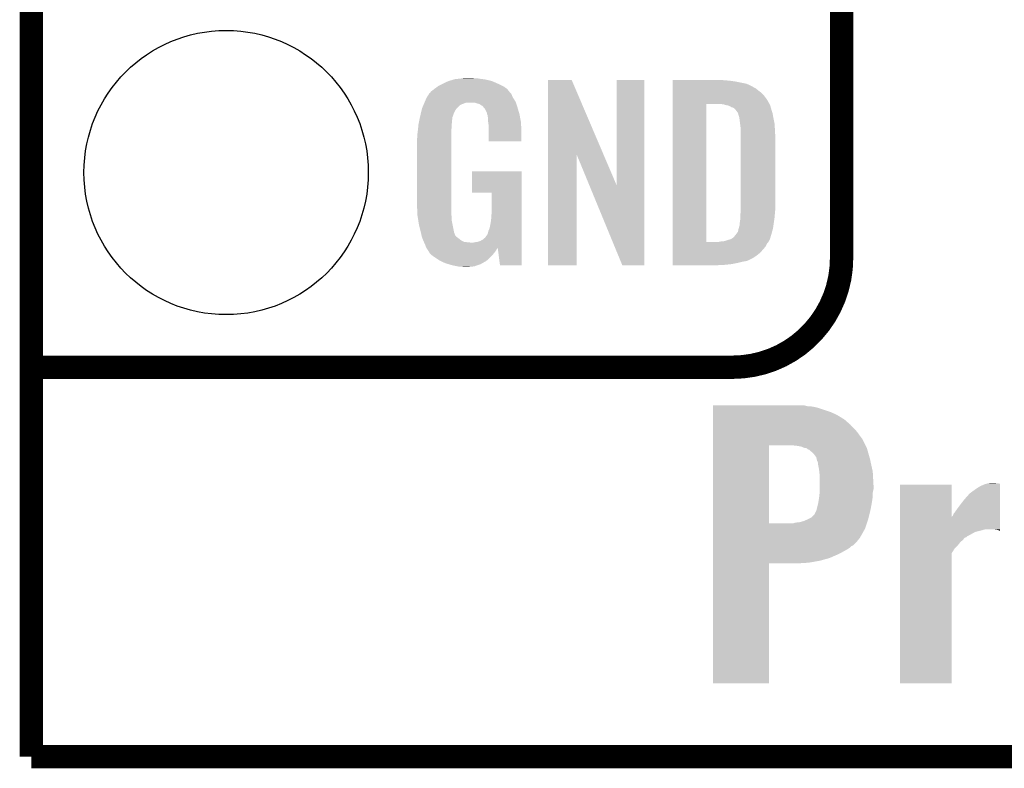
# Model space of a CAD drawing. Extents: x -1.3 to 24.2, y -6.4 to 36.7.
# Tile 1 of 38: x -1.3 to 5.1, y -6.4 to -1.5. Entities that reach past the tile are written whole.
import ezdxf

# ---------------------------------------------------------------- set-up
doc = ezdxf.new("R2010")
doc.units = 0
doc.layers.get('0').update_dxf_attribs({"linetype": 'CONTINUOUS'})
for name, color, linetype in [('PRESSURE_27_CLICK_V100_GKO', 5, 'CONTINUOUS'), ('PRESSURE_27_CLICK_V100_GTO', 14, 'CONTINUOUS'), ('PRESSURE_27_CLICK_V100_GTS', 12, 'CONTINUOUS')]:
    doc.layers.add(name, color=color, linetype=linetype)

# ---------------------------------------------------------------- blocks, each defined once
blk = doc.blocks.new('ROUND_24')
blk.add_circle((0, 0), 0.9271)

msp = doc.modelspace()

# ---------------------------------------------------------------- linework, layer by layer
at = {"layer": 'PRESSURE_27_CLICK_V100_GKO', "const_width": 0.1524}
for points in [[(-1.27, -6.35), (-1.27, 34.29)], [(-1.27, -6.35), (21.59, -6.35)]]:
    msp.add_lwpolyline(points, dxfattribs=at)
at = {"layer": 'PRESSURE_27_CLICK_V100_GTO', "const_width": 0.1524}
for points in [[(4.0132, -3.0988), (4.0132, 15.7988)], [(-1.27, -3.81), (-0.26924, -3.81)], [(-1.27, -3.81), (3.302, -3.81)]]:
    msp.add_lwpolyline(points, dxfattribs=at)
msp.add_lwpolyline([(3.302, -3.81, 0.4142136), (4.0132, -3.0988)], format="xyb", dxfattribs=at)
at = {"layer": 'PRESSURE_27_CLICK_V100_GTO'}
for points in [[(1.524, -1.92786), (1.53924, -1.92532), (1.651, -1.92786), (1.635762, -1.92532)], [(1.53924, -1.92532), (1.554482, -1.92278), (1.617982, -1.92532), (1.607822, -1.92278)], [(1.3589, -1.9939), (1.37636, -1.981202), (1.831342, -1.9939), (1.81356, -1.981202)], [(1.37636, -1.981202), (1.386842, -1.97358), (1.81356, -1.981202), (1.798318, -1.97358)], [(1.386842, -1.97358), (1.41224, -1.96088), (1.798318, -1.97358), (1.77292, -1.96088)], [(1.41224, -1.96088), (1.4224, -1.9558), (1.77292, -1.96088), (1.761308, -1.9558)], [(1.4224, -1.9558), (1.44526, -1.94564), (1.761308, -1.9558), (1.738084, -1.94564)], [(1.44526, -1.94564), (1.452874, -1.943102), (1.738084, -1.94564), (1.732282, -1.943102)], [(1.452874, -1.943102), (1.46812, -1.93802), (1.732282, -1.943102), (1.710686, -1.93802)], [(1.46812, -1.93802), (1.485054, -1.93294), (1.710686, -1.93802), (1.689098, -1.93294)], [(1.485054, -1.93294), (1.493522, -1.9304), (1.689098, -1.93294), (1.67005, -1.9304)], [(1.493522, -1.9304), (1.524, -1.92786), (1.67005, -1.9304), (1.651, -1.92786)], [(2.098052, -2.423272), (2.09806, -1.935494), (2.461042, -2.423272), (2.252984, -1.935494)], [(2.09806, -1.935494), (2.098062, -1.93548), (2.252984, -1.935494), (2.098062, -1.93548)], [(2.54762, -2.626252), (2.54764, -1.935502), (2.727946, -2.626252), (2.72796, -1.935502)], [(2.54764, -1.935502), (2.547642, -1.93548), (2.72796, -1.935502), (2.547642, -1.93548)], [(2.91086, -1.93802), (2.910862, -1.93548), (3.24612, -1.93802), (3.22072, -1.93548)], [(2.91086, -1.94056), (2.91086, -1.93802), (3.27914, -1.94056), (3.24612, -1.93802)], [(2.91086, -1.94564), (2.91086, -1.94056), (3.317238, -1.94564), (3.27914, -1.94056)], [(2.91086, -1.960882), (2.91086, -1.94564), (3.393442, -1.960882), (3.317238, -1.94564)], [(2.91086, -1.97612), (2.91086, -1.960882), (3.42646, -1.97612), (3.393442, -1.960882)], [(2.91086, -1.978662), (2.91086, -1.97612), (3.431542, -1.978662), (3.42646, -1.97612)], [(2.91086, -1.98374), (2.91086, -1.978662), (3.439162, -1.98374), (3.431542, -1.978662)], [(2.91086, -1.99136), (2.91086, -1.98374), (3.4544, -1.99136), (3.439162, -1.98374)], [(1.29794, -2.07264), (1.3081, -2.04978), (1.883988, -2.07264), (1.869442, -2.04978)], [(1.3081, -2.04978), (1.308102, -2.049778), (1.869442, -2.04978), (1.869442, -2.049778)], [(1.308102, -2.049778), (1.323334, -2.026924), (1.869442, -2.049778), (1.859282, -2.026924)], [(1.323334, -2.026924), (1.32334, -2.026916), (1.859282, -2.026924), (1.859276, -2.026916)], [(1.32334, -2.026916), (1.323354, -2.024374), (1.859276, -2.026916), (1.856734, -2.024374)], [(1.323354, -2.024374), (1.32842, -2.021836), (1.856734, -2.024374), (1.854198, -2.021836)], [(1.32842, -2.021836), (1.332228, -2.01676), (1.854198, -2.021836), (1.849122, -2.01676)], [(1.332228, -2.01676), (1.336036, -2.011684), (1.849122, -2.01676), (1.846582, -2.011684)], [(1.336036, -2.011684), (1.336042, -2.011678), (1.846582, -2.011684), (1.846578, -2.011678)], [(1.336042, -2.011678), (1.3589, -1.9939), (1.846578, -2.011678), (1.831342, -1.9939)], [(2.910858, -2.0701), (2.91086, -2.0447), (3.5306, -2.0701), (3.51282, -2.0447)], [(2.91086, -2.0066), (2.91086, -1.99136), (3.472178, -2.0066), (3.4544, -1.99136)], [(2.91086, -2.02184), (2.91086, -2.0066), (3.4925, -2.02184), (3.472178, -2.0066)], [(2.91086, -2.0447), (2.91086, -2.02184), (3.51282, -2.0447), (3.4925, -2.02184)], [(1.277622, -2.120898), (1.278688, -2.118362), (1.504188, -2.120898), (1.506218, -2.118362)], [(1.278688, -2.118362), (1.285106, -2.103122), (1.506218, -2.118362), (1.521458, -2.103122)], [(1.285106, -2.103122), (1.288314, -2.0955), (1.521458, -2.103122), (1.534158, -2.0955)], [(1.288314, -2.0955), (1.292592, -2.085342), (1.534158, -2.0955), (1.562098, -2.085342)], [(1.292592, -2.08534), (1.2958, -2.07772), (1.88976, -2.08534), (1.88722, -2.07772)], [(1.292592, -2.085342), (1.292592, -2.08534), (1.562098, -2.085342), (1.625596, -2.08534)], [(1.2958, -2.07772), (1.29794, -2.07264), (1.88722, -2.07772), (1.883988, -2.07264)], [(1.640842, -2.09042), (1.625596, -2.08534), (1.891454, -2.09042), (1.88976, -2.08534)], [(1.650998, -2.092958), (1.640842, -2.09042), (1.8923, -2.092958), (1.891454, -2.09042)], [(1.666238, -2.103118), (1.650998, -2.092958), (1.895686, -2.103118), (1.8923, -2.092958)], [(1.671316, -2.105658), (1.666238, -2.103118), (1.896534, -2.105658), (1.895686, -2.103118)], [(1.680028, -2.11582), (1.671316, -2.105658), (1.89992, -2.11582), (1.896534, -2.105658)], [(1.68656, -2.12344), (1.680028, -2.11582), (1.902162, -2.12344), (1.89992, -2.11582)], [(2.910842, -2.992098), (2.910858, -2.09296), (3.13182, -2.992098), (3.131842, -2.09296)], [(2.910858, -2.09296), (2.910858, -2.0701), (3.54307, -2.09296), (3.5306, -2.0701)], [(3.243582, -2.0955), (3.223258, -2.09296), (3.544456, -2.0955), (3.54307, -2.09296)], [(3.25247, -2.09804), (3.243582, -2.0955), (3.54584, -2.09804), (3.544456, -2.0955)], [(3.261358, -2.10058), (3.25247, -2.09804), (3.547112, -2.10058), (3.54584, -2.09804)], [(3.274062, -2.103122), (3.261358, -2.10058), (3.548382, -2.103122), (3.547112, -2.10058)], [(3.286762, -2.108202), (3.274062, -2.103122), (3.549652, -2.108202), (3.548382, -2.103122)], [(3.294382, -2.11328), (3.286762, -2.108202), (3.55092, -2.11328), (3.549652, -2.108202)], [(3.299464, -2.11582), (3.294382, -2.11328), (3.551646, -2.11582), (3.55092, -2.11328)], [(3.302004, -2.115822), (3.299464, -2.11582), (3.551648, -2.115822), (3.551646, -2.11582)], [(3.31216, -2.120902), (3.302004, -2.115822), (3.553098, -2.120902), (3.551648, -2.115822)], [(1.262244, -2.186942), (1.263848, -2.179324), (1.47574, -2.186942), (1.47574, -2.179324)], [(1.263848, -2.179324), (1.26492, -2.17424), (1.47574, -2.179324), (1.477588, -2.17424)], [(1.26492, -2.17424), (1.270362, -2.151382), (1.477588, -2.17424), (1.4859, -2.151382)], [(1.270362, -2.151382), (1.2752, -2.131062), (1.4859, -2.151382), (1.496058, -2.131062)], [(1.2752, -2.131062), (1.277622, -2.120898), (1.496058, -2.131062), (1.504188, -2.120898)], [(1.69672, -2.143758), (1.68656, -2.12344), (1.908138, -2.143758), (1.902162, -2.12344)], [(1.701796, -2.151374), (1.69672, -2.143758), (1.910378, -2.151374), (1.908138, -2.143758)], [(1.7018, -2.158996), (1.701796, -2.151374), (1.91262, -2.158996), (1.910378, -2.151374)], [(1.701802, -2.158998), (1.7018, -2.158996), (1.91262, -2.158998), (1.91262, -2.158996)], [(1.704338, -2.164076), (1.701802, -2.158998), (1.913588, -2.164076), (1.91262, -2.158998)], [(1.70434, -2.166618), (1.704338, -2.164076), (1.914072, -2.166618), (1.913588, -2.164076)], [(1.70688, -2.179318), (1.70434, -2.166618), (1.916492, -2.179318), (1.914072, -2.166618)], [(1.70688, -2.199638), (1.70688, -2.179318), (1.920362, -2.199638), (1.916492, -2.179318)], [(3.322318, -2.13106), (3.31216, -2.120902), (3.556, -2.13106), (3.553098, -2.120902)], [(3.32232, -2.131062), (3.322318, -2.13106), (3.556002, -2.131062), (3.556, -2.13106)], [(3.337562, -2.151382), (3.32232, -2.131062), (3.562774, -2.151382), (3.556002, -2.131062)], [(3.338198, -2.15392), (3.337562, -2.151382), (3.56362, -2.15392), (3.562774, -2.151382)], [(3.3401, -2.161538), (3.338198, -2.15392), (3.56489, -2.161538), (3.56362, -2.15392)], [(3.34264, -2.16916), (3.3401, -2.161538), (3.56616, -2.16916), (3.56489, -2.161538)], [(3.34518, -2.174244), (3.34264, -2.16916), (3.567008, -2.174244), (3.56616, -2.16916)], [(3.34518, -2.176782), (3.34518, -2.174244), (3.567432, -2.176782), (3.567008, -2.174244)], [(3.34645, -2.1844), (3.34518, -2.176782), (3.5687, -2.1844), (3.567432, -2.176782)], [(1.250214, -2.265682), (1.25262, -2.24282), (1.46812, -2.265682), (1.47066, -2.24282)], [(1.25262, -2.24282), (1.254492, -2.225042), (1.47066, -2.24282), (1.47066, -2.225042)], [(1.254492, -2.225042), (1.25476, -2.2225), (1.47066, -2.225042), (1.471082, -2.2225)], [(1.25476, -2.2225), (1.257432, -2.209802), (1.471082, -2.2225), (1.4732, -2.209802)], [(1.257432, -2.209802), (1.260106, -2.197102), (1.4732, -2.209802), (1.4732, -2.197102)], [(1.260106, -2.197102), (1.262244, -2.186942), (1.4732, -2.197102), (1.47574, -2.186942)], [(1.708836, -2.212342), (1.70688, -2.199638), (1.92278, -2.212342), (1.920362, -2.199638)], [(1.71196, -2.232658), (1.708836, -2.212342), (1.923628, -2.232658), (1.92278, -2.212342)], [(1.71196, -2.2733), (1.71196, -2.232658), (1.92532, -2.2733), (1.923628, -2.232658)], [(3.34772, -2.19202), (3.34645, -2.1844), (3.570224, -2.19202), (3.5687, -2.1844)], [(3.35153, -2.2225), (3.34772, -2.19202), (3.57632, -2.2225), (3.570224, -2.19202)], [(3.35534, -2.252982), (3.35153, -2.2225), (3.578114, -2.252982), (3.57632, -2.2225)], [(1.2446, -2.321558), (1.24714, -2.306318), (1.46812, -2.321558), (1.46812, -2.306318)], [(1.24714, -2.28854), (1.24968, -2.27076), (1.46812, -2.28854), (1.46812, -2.27076)], [(1.24714, -2.306318), (1.24714, -2.28854), (1.46812, -2.306318), (1.46812, -2.28854)], [(1.24968, -2.27076), (1.250214, -2.265682), (1.46812, -2.27076), (1.46812, -2.265682)], [(1.71196, -2.336778), (1.71196, -2.2733), (1.925298, -2.336778), (1.92532, -2.2733)], [(3.35534, -2.26568), (3.35534, -2.252982), (3.57886, -2.26568), (3.578114, -2.252982)], [(3.35534, -2.311398), (3.35534, -2.26568), (3.5814, -2.311398), (3.57886, -2.26568)], [(1.2446, -2.74574), (1.2446, -2.321558), (1.46812, -2.74574), (1.46812, -2.321558)], [(1.925298, -2.3368), (1.71196, -2.336778), (1.925298, -2.3368), (1.925298, -2.336778)], [(3.35534, -2.77622), (3.35534, -2.311398), (3.5814, -2.77622), (3.5814, -2.311398)], [(2.09804, -3.144498), (2.098052, -2.423272), (2.285978, -3.144498), (2.286, -2.423272)], [(2.369636, -2.626252), (2.286, -2.423272), (2.54762, -2.626252), (2.461042, -2.423272)], [(1.60274, -2.672058), (1.60276, -2.532402), (1.927854, -2.672058), (1.92786, -2.532402)], [(1.60276, -2.532402), (1.602762, -2.53238), (1.92786, -2.532402), (1.602762, -2.53238)], [(2.583176, -3.144506), (2.369636, -2.626252), (2.727938, -3.144506), (2.727946, -2.626252)], [(1.732258, -2.67208), (1.60274, -2.672058), (1.927854, -2.67208), (1.927854, -2.672058)], [(1.73228, -2.783842), (1.732258, -2.67208), (1.92785, -2.783842), (1.927854, -2.67208)], [(1.246868, -2.80924), (1.2446, -2.74574), (1.46812, -2.80924), (1.46812, -2.74574)], [(1.24714, -2.816858), (1.246868, -2.80924), (1.469074, -2.816858), (1.46812, -2.80924)], [(1.249174, -2.829562), (1.24714, -2.816858), (1.47066, -2.829562), (1.469074, -2.816858)], [(1.7272, -2.85496), (1.72974, -2.82194), (1.927848, -2.85496), (1.927848, -2.82194)], [(1.72974, -2.82194), (1.73228, -2.783842), (1.927848, -2.82194), (1.92785, -2.783842)], [(3.3528, -2.819398), (3.354416, -2.80162), (3.577378, -2.819398), (3.57886, -2.80162)], [(3.3528, -2.8321), (3.3528, -2.819398), (3.57632, -2.8321), (3.577378, -2.819398)], [(3.354416, -2.80162), (3.35534, -2.79146), (3.57886, -2.80162), (3.579876, -2.79146)], [(3.35534, -2.79146), (3.35534, -2.77622), (3.579876, -2.79146), (3.5814, -2.77622)], [(1.252832, -2.852422), (1.249174, -2.829562), (1.47066, -2.852422), (1.47066, -2.829562)], [(1.256488, -2.87528), (1.252832, -2.852422), (1.47574, -2.87528), (1.47066, -2.852422)], [(1.2573, -2.88036), (1.256488, -2.87528), (1.476756, -2.88036), (1.47574, -2.87528)], [(1.26238, -2.90068), (1.2573, -2.88036), (1.48082, -2.90068), (1.476756, -2.88036)], [(1.71704, -2.905758), (1.72212, -2.8829), (1.927846, -2.905758), (1.927846, -2.8829)], [(1.72212, -2.8829), (1.7272, -2.85496), (1.927846, -2.8829), (1.927848, -2.85496)], [(3.34518, -2.893064), (3.347718, -2.885442), (3.56761, -2.893064), (3.568698, -2.885442)], [(3.347718, -2.885442), (3.34772, -2.875282), (3.568698, -2.885442), (3.57015, -2.875282)], [(3.34772, -2.875282), (3.35026, -2.862578), (3.57015, -2.875282), (3.571966, -2.862578)], [(3.35026, -2.862578), (3.3528, -2.84226), (3.571966, -2.862578), (3.574868, -2.84226)], [(3.3528, -2.84226), (3.3528, -2.8321), (3.574868, -2.84226), (3.57632, -2.8321)], [(1.269366, -2.928622), (1.26238, -2.90068), (1.485902, -2.928622), (1.48082, -2.90068)], [(1.27, -2.93116), (1.269366, -2.928622), (1.486856, -2.93116), (1.485902, -2.928622)], [(1.273558, -2.94894), (1.27, -2.93116), (1.493524, -2.94894), (1.486856, -2.93116)], [(1.274066, -2.951484), (1.273558, -2.94894), (1.496062, -2.951484), (1.493524, -2.94894)], [(1.27508, -2.956558), (1.274066, -2.951484), (1.498604, -2.956558), (1.496062, -2.951484)], [(1.689102, -2.964178), (1.701802, -2.946398), (1.927844, -2.964178), (1.927844, -2.946398)], [(1.701802, -2.946398), (1.70434, -2.943856), (1.927844, -2.946398), (1.927844, -2.943856)], [(1.70434, -2.943856), (1.70688, -2.936238), (1.927844, -2.943856), (1.927844, -2.936238)], [(1.70688, -2.936238), (1.709422, -2.923538), (1.927844, -2.936238), (1.927844, -2.923538)], [(1.709422, -2.923538), (1.71704, -2.905758), (1.927844, -2.923538), (1.927846, -2.905758)], [(3.309622, -2.961638), (3.32232, -2.9464), (3.549748, -2.961638), (3.554436, -2.9464)], [(3.32232, -2.9464), (3.32613, -2.94132), (3.554436, -2.9464), (3.556, -2.94132)], [(3.32613, -2.94132), (3.337558, -2.926084), (3.556, -2.94132), (3.560062, -2.926084)], [(3.337558, -2.926084), (3.3401, -2.91084), (3.560062, -2.926084), (3.564128, -2.91084)], [(3.3401, -2.91084), (3.342638, -2.903222), (3.564128, -2.91084), (3.56616, -2.903222)], [(3.342638, -2.903222), (3.345178, -2.895602), (3.56616, -2.903222), (3.567248, -2.895602)], [(3.345178, -2.895602), (3.34518, -2.893064), (3.567248, -2.895602), (3.56761, -2.893064)], [(1.275082, -2.95656), (1.27508, -2.956558), (1.498604, -2.95656), (1.498604, -2.956558)], [(1.280796, -2.9718), (1.275082, -2.95656), (1.51892, -2.9718), (1.498604, -2.95656)], [(1.2827, -2.97688), (1.280796, -2.9718), (1.52527, -2.97688), (1.51892, -2.9718)], [(1.284878, -2.981962), (1.2827, -2.97688), (1.531622, -2.981962), (1.52527, -2.97688)], [(1.289232, -2.99212), (1.284878, -2.981962), (1.551944, -2.99212), (1.531622, -2.981962)], [(1.29032, -2.99466), (1.289232, -2.99212), (1.57226, -2.99466), (1.551944, -2.99212)], [(1.29159, -2.9972), (1.29032, -2.99466), (1.597658, -2.9972), (1.57226, -2.99466)], [(1.29794, -3.0099), (1.29159, -2.9972), (1.927842, -3.0099), (1.927842, -2.9972)], [(1.30302, -3.025138), (1.29794, -3.0099), (1.927842, -3.025138), (1.927842, -3.0099)], [(1.610362, -2.9972), (1.62306, -2.99466), (1.927842, -2.9972), (1.927842, -2.99466)], [(1.62306, -2.99466), (1.640842, -2.992118), (1.927842, -2.99466), (1.927842, -2.992118)], [(1.640842, -2.992118), (1.656082, -2.98704), (1.927842, -2.992118), (1.927842, -2.98704)], [(1.656082, -2.98704), (1.673858, -2.97688), (1.927842, -2.98704), (1.927844, -2.97688)], [(1.673858, -2.97688), (1.689102, -2.964178), (1.927844, -2.97688), (1.927844, -2.964178)], [(2.910842, -2.99212), (2.910842, -2.992098), (3.213098, -2.99212), (3.13182, -2.992098)], [(2.910842, -3.002282), (2.910842, -2.99212), (3.528058, -3.002282), (3.536186, -2.99212)], [(2.910842, -3.0226), (2.910842, -3.002282), (3.5179, -3.0226), (3.528058, -3.002282)], [(3.213098, -2.99212), (3.225798, -2.98958), (3.536186, -2.99212), (3.53822, -2.98958)], [(3.241036, -2.98958), (3.27406, -2.97942), (3.53822, -2.98958), (3.5433, -2.97942)], [(3.27406, -2.97942), (3.29184, -2.974342), (3.5433, -2.97942), (3.545838, -2.974342)], [(3.29184, -2.974342), (3.291842, -2.97434), (3.545838, -2.974342), (3.54584, -2.97434)], [(3.291842, -2.97434), (3.30708, -2.96418), (3.54584, -2.97434), (3.548966, -2.96418)], [(3.30708, -2.96418), (3.309622, -2.961638), (3.548966, -2.96418), (3.549748, -2.961638)], [(1.30357, -3.026236), (1.30302, -3.025138), (1.927842, -3.026236), (1.927842, -3.025138)], [(1.30357, -3.026238), (1.30357, -3.026236), (1.77038, -3.026238), (1.7704, -3.026236)], [(1.305564, -3.030224), (1.30357, -3.026238), (1.770378, -3.030224), (1.77038, -3.026238)], [(1.3081, -3.035298), (1.305564, -3.030224), (1.767478, -3.035298), (1.770378, -3.030224)], [(1.316568, -3.048), (1.3081, -3.035298), (1.76022, -3.048), (1.767478, -3.035298)], [(1.31826, -3.05054), (1.316568, -3.048), (1.758314, -3.05054), (1.76022, -3.048)], [(1.320794, -3.053074), (1.31826, -3.05054), (1.756414, -3.053074), (1.758314, -3.05054)], [(1.3208, -3.055616), (1.320794, -3.053074), (1.754508, -3.055616), (1.756414, -3.053074)], [(1.329872, -3.06832), (1.3208, -3.055616), (1.74498, -3.06832), (1.754508, -3.055616)], [(1.333498, -3.073398), (1.329872, -3.06832), (1.740466, -3.073398), (1.74498, -3.06832)], [(1.35382, -3.08864), (1.333498, -3.073398), (1.726916, -3.08864), (1.740466, -3.073398)], [(1.785618, -3.1445), (1.7704, -3.026236), (1.927838, -3.1445), (1.927842, -3.026236)], [(2.91084, -3.063242), (2.910842, -3.0226), (3.482338, -3.063242), (3.5179, -3.0226)], [(2.91084, -3.08356), (2.91084, -3.063242), (3.456938, -3.08356), (3.482338, -3.063242)], [(1.357632, -3.09118), (1.35382, -3.08864), (1.72466, -3.09118), (1.726916, -3.08864)], [(1.391918, -3.114038), (1.357632, -3.09118), (1.699516, -3.114038), (1.72466, -3.09118)], [(1.39737, -3.116582), (1.391918, -3.114038), (1.696718, -3.116582), (1.699516, -3.114038)], [(1.43002, -3.13182), (1.39737, -3.116582), (1.670048, -3.13182), (1.696718, -3.116582)], [(1.447292, -3.1369), (1.43002, -3.13182), (1.661158, -3.1369), (1.670048, -3.13182)], [(1.4732, -3.14452), (1.447292, -3.1369), (1.639568, -3.14452), (1.661158, -3.1369)], [(1.50876, -3.15214), (1.4732, -3.14452), (1.617978, -3.15214), (1.639568, -3.14452)], [(1.927838, -3.14452), (1.785618, -3.1445), (1.927838, -3.14452), (1.927838, -3.1445)], [(2.285978, -3.14452), (2.09804, -3.144498), (2.285978, -3.14452), (2.285978, -3.144498)], [(2.727938, -3.14452), (2.583176, -3.144506), (2.727938, -3.14452), (2.727938, -3.144506)], [(2.91084, -3.10134), (2.91084, -3.08356), (3.428998, -3.10134), (3.456938, -3.08356)], [(2.91084, -3.10896), (2.91084, -3.10134), (3.41376, -3.10896), (3.428998, -3.10134)], [(2.91084, -3.11658), (2.91084, -3.10896), (3.395978, -3.11658), (3.41376, -3.10896)], [(2.91084, -3.12166), (2.91084, -3.11658), (3.36804, -3.12166), (3.395978, -3.11658)], [(2.91084, -3.12928), (2.91084, -3.12166), (3.33756, -3.12928), (3.36804, -3.12166)], [(2.91084, -3.1369), (2.91084, -3.12928), (3.29946, -3.1369), (3.33756, -3.12928)], [(2.91084, -3.14198), (2.91084, -3.1369), (3.25374, -3.14198), (3.29946, -3.1369)], [(2.91084, -3.144498), (2.91084, -3.14198), (3.205898, -3.144498), (3.25374, -3.14198)], [(3.205482, -3.14452), (2.91084, -3.144498), (3.205482, -3.14452), (3.205898, -3.144498)], [(1.523998, -3.15468), (1.50876, -3.15214), (1.59258, -3.15468), (1.617978, -3.15214)], [(1.551938, -3.15722), (1.539238, -3.15468), (1.567182, -3.15722), (1.59258, -3.15468)], [(3.17502, -4.064), (3.175022, -4.05892), (3.789682, -4.064), (3.769362, -4.05892)], [(3.17502, -4.06654), (3.17502, -4.064), (3.822702, -4.06654), (3.789682, -4.064)], [(3.17502, -4.074162), (3.17502, -4.06654), (3.85826, -4.074162), (3.822702, -4.06654)], [(3.17502, -4.1021), (3.17502, -4.074162), (3.94208, -4.1021), (3.85826, -4.074162)], [(3.17502, -4.12242), (3.17502, -4.1021), (3.98526, -4.12242), (3.94208, -4.1021)], [(3.17502, -4.15036), (3.17502, -4.12242), (4.030982, -4.15036), (3.98526, -4.12242)], [(3.17502, -4.185918), (3.17502, -4.15036), (4.07162, -4.185918), (4.030982, -4.15036)], [(3.175018, -4.2291), (3.17502, -4.185918), (4.11226, -4.2291), (4.07162, -4.185918)], [(3.175018, -4.277362), (3.175018, -4.2291), (4.14782, -4.277362), (4.11226, -4.2291)], [(3.175018, -4.32054), (3.175018, -4.277362), (4.169412, -4.32054), (4.14782, -4.277362)], [(3.175012, -4.828518), (3.175018, -4.32054), (3.54076, -4.828518), (3.540782, -4.32054)], [(3.726178, -4.32308), (3.703318, -4.32054), (4.170682, -4.32308), (4.169412, -4.32054)], [(3.751582, -4.328162), (3.726178, -4.32308), (4.173222, -4.328162), (4.170682, -4.32308)], [(3.769362, -4.33578), (3.751582, -4.328162), (4.177032, -4.33578), (4.173222, -4.328162)], [(3.784604, -4.338322), (3.769362, -4.33578), (4.178302, -4.338322), (4.177032, -4.33578)], [(3.79476, -4.345942), (3.784604, -4.338322), (4.18048, -4.345942), (4.178302, -4.338322)], [(3.797306, -4.34848), (3.79476, -4.345942), (4.181206, -4.34848), (4.18048, -4.345942)], [(3.802386, -4.348486), (3.797306, -4.34848), (4.181206, -4.348486), (4.181206, -4.34848)], [(3.830322, -4.373882), (3.802386, -4.348486), (4.188462, -4.373882), (4.181206, -4.348486)], [(3.848102, -4.396742), (3.830322, -4.373882), (4.194994, -4.396742), (4.188462, -4.373882)], [(3.850924, -4.409438), (3.848102, -4.396742), (4.19862, -4.409438), (4.194994, -4.396742)], [(3.853182, -4.419604), (3.850924, -4.409438), (4.200844, -4.419604), (4.19862, -4.409438)], [(3.85826, -4.427224), (3.853182, -4.419604), (4.202512, -4.427224), (4.200844, -4.419604)], [(3.85826, -4.42976), (3.85826, -4.427224), (4.203066, -4.42976), (4.202512, -4.427224)], [(3.8608, -4.450078), (3.85826, -4.42976), (4.20751, -4.450078), (4.203066, -4.42976)], [(3.86588, -4.47548), (3.8608, -4.450078), (4.213068, -4.47548), (4.20751, -4.450078)], [(3.867574, -4.49072), (3.86588, -4.47548), (4.2164, -4.49072), (4.213068, -4.47548)], [(3.87096, -4.521202), (3.867574, -4.49072), (4.218094, -4.521202), (4.2164, -4.49072)], [(3.87096, -4.582158), (3.87096, -4.521202), (4.22148, -4.582158), (4.218094, -4.521202)], [(3.87096, -4.605022), (3.87096, -4.582158), (4.22148, -4.605022), (4.22148, -4.582158)], [(3.87096, -4.6228), (3.87096, -4.605022), (4.217528, -4.6228), (4.22148, -4.605022)], [(4.394218, -4.785324), (4.39422, -4.577102), (4.732058, -4.785324), (4.73202, -4.577102)], [(4.39422, -4.577102), (4.394222, -4.57708), (4.73202, -4.577102), (4.394222, -4.57708)], [(4.848862, -4.632958), (4.89458, -4.59994), (5.046974, -4.632958), (5.046976, -4.59994)], [(4.89458, -4.59994), (4.919982, -4.5847), (5.046976, -4.59994), (5.046978, -4.5847)], [(4.919982, -4.5847), (4.94284, -4.574538), (5.046978, -4.5847), (5.046978, -4.574538)], [(4.94284, -4.574538), (4.959704, -4.56948), (5.046978, -4.574538), (5.04698, -4.56948)], [(4.959704, -4.56948), (4.968242, -4.56692), (5.04698, -4.56948), (5.02412, -4.56692)], [(4.968242, -4.56692), (4.996178, -4.56438), (5.02412, -4.56692), (5.011422, -4.56438)], [(3.8608, -4.69646), (3.86461, -4.6736), (4.209884, -4.69646), (4.21386, -4.6736)], [(3.86461, -4.6736), (3.86588, -4.66598), (4.21386, -4.6736), (4.214622, -4.66598)], [(3.86588, -4.66598), (3.86797, -4.6482), (4.214622, -4.66598), (4.2164, -4.6482)], [(3.86797, -4.6482), (3.870362, -4.627882), (4.2164, -4.6482), (4.2164, -4.627882)], [(3.870362, -4.627882), (3.87096, -4.6228), (4.2164, -4.627882), (4.217528, -4.6228)], [(4.77774, -4.71932), (4.81076, -4.67614), (5.046968, -4.71932), (5.046972, -4.67614)], [(4.81076, -4.67614), (4.848862, -4.632958), (5.046972, -4.67614), (5.046974, -4.632958)], [(3.84048, -4.75996), (3.8481, -4.747262), (4.196994, -4.75996), (4.20004, -4.747262)], [(3.8481, -4.747262), (3.85191, -4.73202), (4.20004, -4.747262), (4.2037, -4.73202)], [(3.85191, -4.73202), (3.8608, -4.69646), (4.2037, -4.73202), (4.209884, -4.69646)], [(4.75234, -4.75488), (4.77774, -4.71932), (5.046966, -4.75488), (5.046968, -4.71932)], [(3.738878, -4.82092), (3.76682, -4.813302), (4.179992, -4.82092), (4.182532, -4.813302)], [(3.76682, -4.813302), (3.78968, -4.80314), (4.182532, -4.813302), (4.185918, -4.80314)], [(3.78968, -4.80314), (3.804924, -4.795518), (4.185918, -4.80314), (4.18846, -4.795518)], [(3.804924, -4.795518), (3.815076, -4.790442), (4.18846, -4.795518), (4.189678, -4.790442)], [(3.815076, -4.790442), (3.837936, -4.767582), (4.189678, -4.790442), (4.195164, -4.767582)], [(3.837936, -4.767582), (3.84048, -4.75996), (4.195164, -4.767582), (4.196994, -4.75996)], [(4.394216, -4.86664), (4.394218, -4.785324), (5.046958, -4.86664), (5.046964, -4.785324)], [(4.732058, -4.785324), (4.739642, -4.777734), (5.046964, -4.785324), (5.046964, -4.777734)], [(4.739642, -4.777734), (4.742182, -4.767578), (5.046964, -4.777734), (5.046964, -4.767578)], [(4.742182, -4.767578), (4.75234, -4.75488), (5.046964, -4.767578), (5.046966, -4.75488)], [(3.17501, -4.922518), (3.175012, -4.864102), (4.13258, -4.922518), (4.1656, -4.864102)], [(3.175012, -4.82854), (3.175012, -4.828518), (3.695698, -4.82854), (3.54076, -4.828518)], [(3.175012, -4.864102), (3.175012, -4.82854), (4.1656, -4.864102), (4.177452, -4.82854)], [(3.695698, -4.82854), (3.713478, -4.82346), (4.177452, -4.82854), (4.179146, -4.82346)], [(3.713478, -4.82346), (3.738878, -4.82092), (4.179146, -4.82346), (4.179992, -4.82092)], [(4.394216, -4.86918), (4.394216, -4.86664), (4.942838, -4.86918), (4.958078, -4.86664)], [(4.394216, -4.87426), (4.394216, -4.86918), (4.92506, -4.87426), (4.942838, -4.86918)], [(4.394216, -4.88442), (4.394216, -4.87426), (4.884418, -4.88442), (4.92506, -4.87426)], [(5.021578, -4.86918), (4.996182, -4.86664), (5.046958, -4.86918), (5.046958, -4.86664)], [(5.039356, -4.874258), (5.021578, -4.86918), (5.046958, -4.874258), (5.046958, -4.86918)], [(5.041894, -4.876794), (5.039356, -4.874258), (5.046958, -4.876794), (5.046958, -4.874258)], [(5.046958, -4.8768), (5.041894, -4.876794), (5.046958, -4.8768), (5.046958, -4.876794)], [(3.17501, -4.94792), (3.17501, -4.922518), (4.11226, -4.94792), (4.13258, -4.922518)], [(4.394214, -4.937762), (4.394216, -4.922524), (4.803138, -4.937762), (4.815838, -4.922524)], [(4.394214, -4.950462), (4.394214, -4.937762), (4.787898, -4.950462), (4.803138, -4.937762)], [(4.394216, -4.90982), (4.394216, -4.88442), (4.838694, -4.90982), (4.884418, -4.88442)], [(4.394216, -4.909828), (4.394216, -4.90982), (4.833616, -4.909828), (4.838694, -4.90982)], [(4.394216, -4.917442), (4.394216, -4.909828), (4.828534, -4.917442), (4.833616, -4.909828)], [(4.394216, -4.922524), (4.394216, -4.917442), (4.815838, -4.922524), (4.828534, -4.917442)], [(3.17501, -4.97332), (3.17501, -4.94792), (4.086856, -4.97332), (4.11226, -4.94792)], [(3.17501, -4.975862), (3.17501, -4.97332), (4.079238, -4.975862), (4.086856, -4.97332)], [(3.17501, -4.991102), (3.17501, -4.975862), (4.061458, -4.991102), (4.079238, -4.975862)], [(3.17501, -5.00888), (3.17501, -4.991102), (4.03098, -5.00888), (4.061458, -4.991102)], [(4.394214, -4.97332), (4.394214, -4.950462), (4.770118, -4.97332), (4.787898, -4.950462)], [(4.394214, -4.993642), (4.394214, -4.97332), (4.7498, -4.993642), (4.770118, -4.97332)], [(4.394214, -5.021584), (4.394214, -4.993642), (4.73202, -5.021584), (4.7498, -4.993642)], [(3.175008, -5.054602), (3.17501, -5.0292), (3.93446, -5.054602), (3.992882, -5.0292)], [(3.175008, -5.07238), (3.175008, -5.054602), (3.87096, -5.07238), (3.93446, -5.054602)], [(3.17501, -5.0292), (3.17501, -5.00888), (3.992882, -5.0292), (4.03098, -5.00888)], [(4.3942, -5.872458), (4.394214, -5.021584), (4.731998, -5.872458), (4.73202, -5.021584)], [(3.175, -5.872458), (3.175008, -5.090182), (3.540738, -5.872458), (3.54076, -5.090182)], [(3.175008, -5.08508), (3.175008, -5.07238), (3.7973, -5.08508), (3.87096, -5.07238)], [(3.175008, -5.09016), (3.175008, -5.08508), (3.713482, -5.09016), (3.7973, -5.08508)], [(3.175008, -5.090182), (3.175008, -5.09016), (3.54076, -5.090182), (3.713482, -5.09016)], [(3.540738, -5.87248), (3.175, -5.872458), (3.540738, -5.87248), (3.540738, -5.872458)], [(4.731998, -5.87248), (4.3942, -5.872458), (4.731998, -5.87248), (4.731998, -5.872458)]]:
    msp.add_solid(points, dxfattribs=at)

# ---------------------------------------------------------------- block references
at = {"layer": 'PRESSURE_27_CLICK_V100_GTS'}
msp.add_blockref('ROUND_24', (0, -2.54), dxfattribs=at)

doc.saveas('drawing.dxf')
